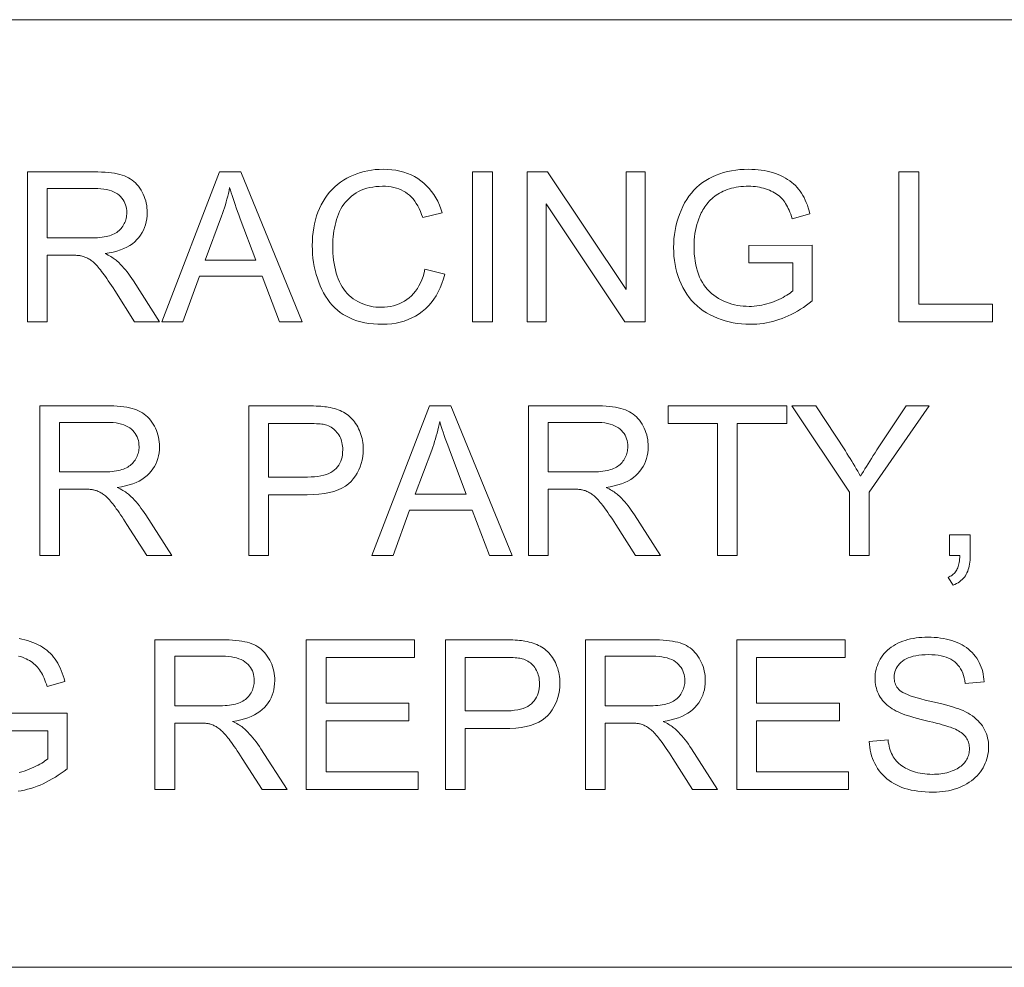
# Model space of a CAD drawing. Extents: x 5 to 415, y 5 to 296.
# Tile 56 of 58: x 373 to 385, y 279 to 291. Entities that reach past the tile are written whole.
import ezdxf

# ---------------------------------------------------------------- set-up
doc = ezdxf.new("R2010")
doc.units = 0

msp = doc.modelspace()

# ---------------------------------------------------------------- linework, layer by layer
at = {"color": 7, "lineweight": 13}
for p, q in [((10, 291), (410, 291)), ((410, 278.671722), (271.252686, 278.671722))]:
    msp.add_line(p, q, dxfattribs=at)
for points in [[(372.660736, 287.070587), (372.660736, 289.020599), (373.52533, 289.020599), (373.576233, 289.02005), (373.624634, 289.018494), (373.670502, 289.015869), (373.713898, 289.012177), (373.754791, 289.007446), (373.793182, 289.001678), (373.829071, 288.994843), (373.862457, 288.986969), (373.893341, 288.978027), (373.921722, 288.968048), (373.948303, 288.956726), (373.973816, 288.943817), (373.99823, 288.929291), (374.021545, 288.913147), (374.043762, 288.895386), (374.064911, 288.876038), (374.084961, 288.855042), (374.103912, 288.832489), (374.121765, 288.808289), (374.13855, 288.782501), (374.153961, 288.755615), (374.167755, 288.72818), (374.179932, 288.700165), (374.19046, 288.6716), (374.199402, 288.642487), (374.206696, 288.612823), (374.212372, 288.582581), (374.216431, 288.551788), (374.218872, 288.520447), (374.219666, 288.488525), (374.218323, 288.447693), (374.214294, 288.408142), (374.207581, 288.369904), (374.198181, 288.332947), (374.186096, 288.297333), (374.171326, 288.263), (374.153839, 288.22995), (374.133698, 288.198242), (374.11084, 288.167816), (374.085327, 288.138702), (374.057007, 288.111267), (374.025757, 288.085907), (373.991547, 288.062653), (373.954437, 288.041443), (373.914398, 288.022308), (373.87146, 288.005249), (373.825562, 287.990265), (373.776733, 287.977386), (373.725006, 287.966553), (373.670319, 287.957794), (373.690308, 287.947968), (373.70932, 287.938171), (373.727356, 287.928375), (373.744385, 287.91864), (373.760437, 287.908905), (373.775513, 287.899231), (373.789612, 287.889557), (373.802704, 287.879913), (373.814819, 287.8703), (373.825958, 287.860687), (373.84845, 287.839417), (373.870697, 287.817108), (373.8927, 287.793762), (373.91449, 287.769409), (373.936035, 287.743988), (373.957306, 287.717529), (373.978394, 287.690033), (373.999207, 287.661499), (374.019775, 287.631927), (374.0401, 287.601318), (374.379303, 287.070587), (374.054749, 287.070587), (373.796692, 287.476288), (373.774475, 287.510559), (373.753052, 287.543213), (373.732452, 287.574219), (373.712616, 287.603546), (373.693604, 287.631256), (373.675385, 287.657288), (373.657959, 287.681671), (373.641327, 287.704437), (373.625488, 287.725525), (373.610474, 287.744965), (373.596008, 287.763031), (373.581818, 287.779968), (373.567932, 287.795807), (373.554382, 287.810516), (373.541138, 287.824127), (373.528198, 287.836609), (373.515533, 287.847961), (373.503204, 287.858185), (373.49118, 287.86731), (373.479431, 287.875336), (373.467834, 287.882538), (373.456238, 287.889313), (373.44455, 287.89563), (373.432831, 287.90152), (373.421082, 287.906921), (373.409302, 287.911865), (373.397461, 287.916382), (373.38559, 287.920441), (373.373688, 287.924042), (373.361725, 287.927216), (373.352386, 287.928986), (373.341919, 287.930542), (373.330383, 287.931946), (373.317688, 287.933167), (373.303864, 287.934174), (373.28894, 287.935028), (373.272888, 287.935669), (373.255737, 287.936157), (373.237457, 287.936432), (373.218079, 287.936523), (372.918793, 287.936523), (372.918793, 287.070587)], [(374.409882, 287.070587), (375.158752, 289.020599), (375.436768, 289.020599), (376.234863, 287.070587), (375.940887, 287.070587), (375.71344, 287.661163), (374.898071, 287.661163), (374.683899, 287.070587)], [(377.832367, 287.754272), (378.090424, 287.689117), (378.072876, 287.627045), (378.052765, 287.567993), (378.03006, 287.511963), (378.004761, 287.458923), (377.976868, 287.408936), (377.94635, 287.361969), (377.913269, 287.318024), (377.877594, 287.277069), (377.839325, 287.239166), (377.798462, 287.204254), (377.755341, 287.172546), (377.710358, 287.144165), (377.663513, 287.119141), (377.614777, 287.097443), (377.564178, 287.079071), (377.511688, 287.064056), (377.457336, 287.052368), (377.401123, 287.044006), (377.342987, 287.039001), (377.28302, 287.037323), (377.22113, 287.038605), (377.161621, 287.04248), (377.104462, 287.048889), (377.049652, 287.057861), (376.997192, 287.069427), (376.947083, 287.083557), (376.899353, 287.10022), (376.853943, 287.119476), (376.810913, 287.141296), (376.770233, 287.16568), (376.731689, 287.192505), (376.695007, 287.221649), (376.660217, 287.253052), (376.627319, 287.286804), (376.596313, 287.322815), (376.5672, 287.361145), (376.539978, 287.401764), (376.514648, 287.444702), (376.49118, 287.489929), (376.469635, 287.537476), (376.450043, 287.586517), (376.432526, 287.636261), (376.417053, 287.686768), (376.403656, 287.737946), (376.392303, 287.789856), (376.383026, 287.842499), (376.375824, 287.895844), (376.370667, 287.949921), (376.367554, 288.0047), (376.366547, 288.060211), (376.367706, 288.120361), (376.371185, 288.178955), (376.377014, 288.235992), (376.385162, 288.291443), (376.39563, 288.345367), (376.408447, 288.397736), (376.423584, 288.448547), (376.44104, 288.497772), (376.460815, 288.545471), (376.48291, 288.591614), (376.507202, 288.635895), (376.533417, 288.677979), (376.561615, 288.717865), (376.591797, 288.755585), (376.623932, 288.791138), (376.65802, 288.824493), (376.694092, 288.855682), (376.732147, 288.884674), (376.772156, 288.911499), (376.814148, 288.936127), (376.857544, 288.958496), (376.901794, 288.978516), (376.94693, 288.996155), (376.99292, 289.011475), (377.039764, 289.024414), (377.087463, 289.035004), (377.136047, 289.043243), (377.185516, 289.049133), (377.23584, 289.052673), (377.286987, 289.053833), (377.344604, 289.052338), (377.40033, 289.047882), (377.454224, 289.040436), (377.506226, 289.029999), (377.556366, 289.016602), (377.604645, 289.000214), (377.651062, 288.980835), (377.695618, 288.958496), (377.738312, 288.933167), (377.779175, 288.904877), (377.817871, 288.873871), (377.854126, 288.840424), (377.88797, 288.804596), (377.919403, 288.766327), (377.948425, 288.725616), (377.975006, 288.682526), (377.999176, 288.636993), (378.020935, 288.58902), (378.040253, 288.538666), (378.057159, 288.48587), (377.803101, 288.425995), (377.78894, 288.467407), (377.773499, 288.5065), (377.756897, 288.543304), (377.739044, 288.577759), (377.719971, 288.609894), (377.699677, 288.63974), (377.678162, 288.667267), (377.655396, 288.692474), (377.631439, 288.715363), (377.606232, 288.735931), (377.579773, 288.754395), (377.551971, 288.770905), (377.522827, 288.785461), (377.492371, 288.798065), (377.460571, 288.808746), (377.42746, 288.817505), (377.393005, 288.82431), (377.357239, 288.829163), (377.320129, 288.832062), (377.281677, 288.833038), (377.237457, 288.83197), (377.194702, 288.828735), (377.153442, 288.823334), (377.113647, 288.815796), (377.075348, 288.806091), (377.038513, 288.79425), (377.003143, 288.780243), (376.969238, 288.764069), (376.936859, 288.745758), (376.905914, 288.725281), (376.876617, 288.703003), (376.849121, 288.67923), (376.823425, 288.653992), (376.7995, 288.627289), (376.777405, 288.599091), (376.75708, 288.569427), (376.738525, 288.538269), (376.721832, 288.505646), (376.706909, 288.471558), (376.693756, 288.435974), (376.682129, 288.399567), (376.671722, 288.362915), (376.662537, 288.326019), (376.654602, 288.28891), (376.647858, 288.251587), (376.642365, 288.21405), (376.638062, 288.17627), (376.63501, 288.138245), (376.633179, 288.100006), (376.632568, 288.061554), (376.633301, 288.012421), (376.635468, 287.964569), (376.639099, 287.917999), (376.644165, 287.872681), (376.650696, 287.828613), (376.658661, 287.785797), (376.668091, 287.744263), (376.678955, 287.70401), (376.691284, 287.665009), (376.705078, 287.627258), (376.720367, 287.591095), (376.737274, 287.556793), (376.755798, 287.524353), (376.77594, 287.493805), (376.797668, 287.465149), (376.821014, 287.438354), (376.845978, 287.413422), (376.872559, 287.390381), (376.900726, 287.369202), (376.930511, 287.349915), (376.961365, 287.332489), (376.992706, 287.316864), (377.024567, 287.303101), (377.056946, 287.291168), (377.089813, 287.281097), (377.123169, 287.272827), (377.157074, 287.266388), (377.191437, 287.26181), (377.226318, 287.259064), (377.261719, 287.258148), (377.304443, 287.259399), (377.345795, 287.263153), (377.385834, 287.269379), (377.42453, 287.278137), (377.461914, 287.289398), (377.497955, 287.303162), (377.532684, 287.319397), (377.566071, 287.338165), (377.598114, 287.359406), (377.628845, 287.383179), (377.657928, 287.409393), (377.685089, 287.438019), (377.710297, 287.469086), (377.733551, 287.502563), (377.754883, 287.538483), (377.774261, 287.576782), (377.791687, 287.617523), (377.80719, 287.660706), (377.82074, 287.706268)], [(378.452209, 287.070587), (378.452209, 289.020599), (378.710266, 289.020599), (378.710266, 287.070587)], [(379.162506, 287.070587), (379.162506, 289.020599), (379.427216, 289.020599), (380.451416, 287.489594), (380.451416, 289.020599), (380.698853, 289.020599), (380.698853, 287.070587), (380.434143, 287.070587), (379.409912, 288.602905), (379.409912, 287.070587)], [(382.044952, 287.835419), (382.044952, 288.064209), (382.870972, 288.065552), (382.870972, 287.341949), (382.832825, 287.312347), (382.794403, 287.284302), (382.755768, 287.257721), (382.716888, 287.232666), (382.677765, 287.209076), (382.638397, 287.187042), (382.598816, 287.166473), (382.55896, 287.14743), (382.51889, 287.129852), (382.478577, 287.113831), (382.438049, 287.099274), (382.397278, 287.086273), (382.356323, 287.074799), (382.315125, 287.06488), (382.273743, 287.056458), (382.232117, 287.049561), (382.190308, 287.04422), (382.148285, 287.040405), (382.106018, 287.038086), (382.063568, 287.037323), (382.006653, 287.038574), (381.950745, 287.042267), (381.895905, 287.048401), (381.842133, 287.057007), (381.789398, 287.068085), (381.737732, 287.081635), (381.687073, 287.097626), (381.637512, 287.116089), (381.588959, 287.136993), (381.541504, 287.16037), (381.495667, 287.186066), (381.452179, 287.213989), (381.41098, 287.24408), (381.37207, 287.276367), (381.33548, 287.310852), (381.301178, 287.347534), (381.269165, 287.386383), (381.239502, 287.42746), (381.212097, 287.470734), (381.187012, 287.516174), (381.164246, 287.563293), (381.143921, 287.611481), (381.125946, 287.660767), (381.110382, 287.711121), (381.097229, 287.762604), (381.086426, 287.815155), (381.078064, 287.868805), (381.072083, 287.923523), (381.068481, 287.97937), (381.067291, 288.036285), (381.068481, 288.092834), (381.072052, 288.148621), (381.078003, 288.203644), (381.086334, 288.257935), (381.097046, 288.311462), (381.110138, 288.364197), (381.12561, 288.416199), (381.143494, 288.467468), (381.163696, 288.517944), (381.18634, 288.567657), (381.211182, 288.615753), (381.238129, 288.661285), (381.267151, 288.704285), (381.298279, 288.744751), (381.331482, 288.782654), (381.366791, 288.818024), (381.404175, 288.850861), (381.443634, 288.881165), (381.485199, 288.908905), (381.52887, 288.934113), (381.574219, 288.956879), (381.620972, 288.977234), (381.669037, 288.995178), (381.718475, 289.010742), (381.769287, 289.023926), (381.821442, 289.034698), (381.874939, 289.04306), (381.92981, 289.049042), (381.986023, 289.052643), (382.04361, 289.053833), (382.08551, 289.053162), (382.126587, 289.051086), (382.16687, 289.047668), (382.206329, 289.042877), (382.244965, 289.036713), (382.282806, 289.029175), (382.319824, 289.020264), (382.356049, 289.01001), (382.391449, 288.998352), (382.426025, 288.985352), (382.459473, 288.9711), (382.491455, 288.95578), (382.521942, 288.939392), (382.550964, 288.921906), (382.578491, 288.903381), (382.604553, 288.883728), (382.62915, 288.863037), (382.652283, 288.841248), (382.673889, 288.81839), (382.694061, 288.794464), (382.713013, 288.769257), (382.731018, 288.742523), (382.748138, 288.714325), (382.764282, 288.684631), (382.779541, 288.653473), (382.793823, 288.620789), (382.80719, 288.586639), (382.819641, 288.550995), (382.831116, 288.513855), (382.841705, 288.47522), (382.608948, 288.411377), (382.599945, 288.440521), (382.590515, 288.468414), (382.580688, 288.495026), (382.570404, 288.520355), (382.559723, 288.544403), (382.548584, 288.567169), (382.537048, 288.588654), (382.525085, 288.608887), (382.512695, 288.627808), (382.499878, 288.645477), (382.486267, 288.66217), (382.471558, 288.678192), (382.455719, 288.693512), (382.438782, 288.70816), (382.420715, 288.722137), (382.40155, 288.735443), (382.381226, 288.748047), (382.359802, 288.759979), (382.33728, 288.77124), (382.313629, 288.78183), (382.289185, 288.791565), (382.26416, 288.800262), (382.238617, 288.807953), (382.212555, 288.814606), (382.185944, 288.820221), (382.158813, 288.824829), (382.131134, 288.82843), (382.102936, 288.830994), (382.074219, 288.83252), (382.044952, 288.833038), (382.01004, 288.832489), (381.976105, 288.830872), (381.943115, 288.828186), (381.911072, 288.824402), (381.880005, 288.81958), (381.849884, 288.813629), (381.82074, 288.806641), (381.792542, 288.798553), (381.765289, 288.789398), (381.739014, 288.779175), (381.713715, 288.768066), (381.689392, 288.756256), (381.666077, 288.743774), (381.643768, 288.730652), (381.622467, 288.716827), (381.602142, 288.702301), (381.582825, 288.687134), (381.564484, 288.671265), (381.54718, 288.654724), (381.530853, 288.637512), (381.515381, 288.619781), (381.50061, 288.601685), (381.486542, 288.583282), (381.473175, 288.564514), (381.46051, 288.54538), (381.448547, 288.52594), (381.437317, 288.506134), (381.426758, 288.485962), (381.416931, 288.465485), (381.407806, 288.444641), (381.393646, 288.408142), (381.380981, 288.371063), (381.369812, 288.333344), (381.360138, 288.295013), (381.351929, 288.256073), (381.345245, 288.216553), (381.340027, 288.176392), (381.336304, 288.13562), (381.334076, 288.094238), (381.333313, 288.052246), (381.334229, 288.000946), (381.336914, 287.951355), (381.3414, 287.903473), (381.347687, 287.8573), (381.355774, 287.812805), (381.365631, 287.77002), (381.377319, 287.728973), (381.390778, 287.689575), (381.406036, 287.651917), (381.423096, 287.615936), (381.441895, 287.581726), (381.46228, 287.549347), (381.484314, 287.518738), (381.508026, 287.48996), (381.533325, 287.462982), (381.560303, 287.437805), (381.588867, 287.414459), (381.61911, 287.392914), (381.65097, 287.373169), (381.684479, 287.355225), (381.718994, 287.33905), (381.753967, 287.324585), (381.789368, 287.311829), (381.825134, 287.300751), (381.861389, 287.291382), (381.898041, 287.283722), (381.93512, 287.277771), (381.972656, 287.273529), (382.010559, 287.270966), (382.04895, 287.270111), (382.082397, 287.270752), (382.115662, 287.272705), (382.148773, 287.275909), (382.181763, 287.280426), (382.214539, 287.286224), (382.247192, 287.293335), (382.279663, 287.301727), (382.311981, 287.311401), (382.344147, 287.322357), (382.37616, 287.334625), (382.407318, 287.347626), (382.43692, 287.360779), (382.464996, 287.374115), (382.491516, 287.387604), (382.516479, 287.401306), (382.539917, 287.415161), (382.561829, 287.429169), (382.582184, 287.44339), (382.600983, 287.457733), (382.618225, 287.47229), (382.618225, 287.835419)], [(383.99762, 287.070587), (383.99762, 289.020599), (384.255676, 289.020599), (384.255676, 287.30069), (385.216034, 287.30069), (385.216034, 287.070587)], [(372.918793, 288.159973), (373.47345, 288.159973), (373.508087, 288.160339), (373.541138, 288.161438), (373.572662, 288.163269), (373.602661, 288.165833), (373.631104, 288.169128), (373.65799, 288.173157), (373.68335, 288.177917), (373.707153, 288.18338), (373.729401, 288.189606), (373.750122, 288.196564), (373.769592, 288.204315), (373.788116, 288.212952), (373.805664, 288.222443), (373.822266, 288.232849), (373.837921, 288.24411), (373.8526, 288.256256), (373.866333, 288.269287), (373.879089, 288.283173), (373.89093, 288.297943), (373.901764, 288.313599), (373.911621, 288.329834), (373.920441, 288.346375), (373.928223, 288.363159), (373.934967, 288.380219), (373.940674, 288.397583), (373.945343, 288.415222), (373.948975, 288.433105), (373.951569, 288.451324), (373.953125, 288.469788), (373.953644, 288.488525), (373.952637, 288.515717), (373.949615, 288.541901), (373.944611, 288.567108), (373.937592, 288.591309), (373.928528, 288.614563), (373.91748, 288.63681), (373.904449, 288.658081), (373.889374, 288.678375), (373.872314, 288.697662), (373.85321, 288.715973), (373.83197, 288.73291), (373.80838, 288.748077), (373.782501, 288.761444), (373.754272, 288.77301), (373.723694, 288.782837), (373.690796, 288.790833), (373.655579, 288.797089), (373.618042, 288.801544), (373.578186, 288.804199), (373.53598, 288.805115), (372.918793, 288.805115)], [(374.972534, 287.871338), (375.633636, 287.871338), (375.430115, 288.411377), (375.411987, 288.459717), (375.394775, 288.506287), (375.37854, 288.551117), (375.363281, 288.594208), (375.348969, 288.635498), (375.335632, 288.675079), (375.323212, 288.71286), (375.311768, 288.748932), (375.3013, 288.783203), (375.291779, 288.815735), (375.284027, 288.778259), (375.275665, 288.740845), (375.266663, 288.703461), (375.25708, 288.666138), (375.246887, 288.628845), (375.236084, 288.591644), (375.22464, 288.554474), (375.212585, 288.517365), (375.199951, 288.480316), (375.186707, 288.443298)], [(372.820374, 284.027191), (372.820374, 285.977203), (373.684967, 285.977203), (373.73584, 285.976654), (373.784241, 285.975098), (373.830139, 285.972473), (373.873505, 285.968781), (373.914398, 285.96405), (373.952789, 285.958282), (373.988678, 285.951447), (374.022064, 285.943573), (374.052948, 285.934631), (374.081329, 285.924652), (374.107941, 285.91333), (374.133423, 285.900421), (374.157837, 285.885895), (374.181152, 285.869751), (374.203369, 285.85199), (374.224518, 285.832642), (374.244568, 285.811646), (374.263519, 285.789093), (374.281372, 285.764893), (374.298157, 285.739105), (374.313568, 285.712219), (374.327362, 285.684784), (374.339539, 285.656769), (374.350098, 285.628204), (374.359009, 285.599091), (374.366333, 285.569427), (374.371979, 285.539185), (374.376038, 285.508392), (374.378479, 285.477051), (374.379303, 285.445129), (374.37796, 285.404297), (374.373932, 285.364746), (374.367188, 285.326508), (374.357788, 285.289551), (374.345703, 285.253937), (374.330933, 285.219604), (374.313477, 285.186554), (374.293304, 285.154846), (374.270477, 285.12442), (374.244934, 285.095306), (374.216614, 285.067871), (374.185364, 285.042511), (374.151184, 285.019257), (374.114075, 284.998047), (374.074036, 284.978912), (374.031067, 284.961853), (373.985168, 284.946869), (373.93634, 284.93399), (373.884613, 284.923157), (373.829956, 284.914398), (373.849945, 284.904572), (373.868958, 284.894775), (373.886963, 284.884979), (373.903992, 284.875244), (373.920044, 284.865509), (373.93512, 284.855835), (373.949219, 284.846161), (373.962341, 284.836517), (373.974426, 284.826904), (373.985565, 284.817291), (374.008057, 284.796021), (374.030334, 284.773712), (374.052338, 284.750366), (374.074097, 284.726013), (374.095642, 284.700592), (374.116943, 284.674133), (374.138, 284.646637), (374.158813, 284.618103), (374.179382, 284.588531), (374.199707, 284.557922), (374.53891, 284.027191), (374.214355, 284.027191), (373.956299, 284.432892), (373.934082, 284.467163), (373.912689, 284.499817), (373.892059, 284.530823), (373.872253, 284.56015), (373.85321, 284.58786), (373.834991, 284.613892), (373.817566, 284.638275), (373.800964, 284.661041), (373.785095, 284.682129), (373.770081, 284.701569), (373.755615, 284.719635), (373.741425, 284.736572), (373.72757, 284.752411), (373.71402, 284.76712), (373.700745, 284.780731), (373.687805, 284.793213), (373.675171, 284.804565), (373.662811, 284.814789), (373.650787, 284.823914), (373.639069, 284.83194), (373.627472, 284.839142), (373.615845, 284.845917), (373.604187, 284.852234), (373.592468, 284.858124), (373.580688, 284.863525), (373.568909, 284.868469), (373.557068, 284.872986), (373.545197, 284.877045), (373.533295, 284.880646), (373.521362, 284.88382), (373.512024, 284.88559), (373.501556, 284.887146), (373.48999, 284.88855), (373.477295, 284.889771), (373.463501, 284.890778), (373.448547, 284.891632), (373.432526, 284.892273), (373.415344, 284.892761), (373.397095, 284.893036), (373.377686, 284.893127), (373.0784, 284.893127), (373.0784, 284.027191)], [(375.540527, 284.027191), (375.540527, 285.977203), (376.276093, 285.977203), (376.314026, 285.97699), (376.350098, 285.97644), (376.384338, 285.975525), (376.416748, 285.974213), (376.447327, 285.972534), (376.476074, 285.97049), (376.502991, 285.968079), (376.528076, 285.965271), (376.5513, 285.962097), (376.572693, 285.958557), (376.600983, 285.953339), (376.628296, 285.947266), (376.654724, 285.940308), (376.680176, 285.932495), (376.704712, 285.923828), (376.728333, 285.914276), (376.751007, 285.90387), (376.772766, 285.892609), (376.793579, 285.880463), (376.813477, 285.867462), (376.83252, 285.853485), (376.8508, 285.83844), (376.868317, 285.822296), (376.885071, 285.805084), (376.901093, 285.786804), (376.916351, 285.767456), (376.930847, 285.747009), (376.94458, 285.725494), (376.95755, 285.702911), (376.969757, 285.67923), (376.981018, 285.654785), (376.991089, 285.629852), (376.999939, 285.604462), (377.007629, 285.578583), (377.01416, 285.552216), (377.01947, 285.52536), (377.023621, 285.498047), (377.026581, 285.470245), (377.028351, 285.441956), (377.028961, 285.413208), (377.027374, 285.364227), (377.022614, 285.316772), (377.014709, 285.270844), (377.003632, 285.22644), (376.98938, 285.183594), (376.971954, 285.142242), (376.951385, 285.102448), (376.927643, 285.064178), (376.900757, 285.027435), (376.870667, 284.992218), (376.836456, 284.959473), (376.797119, 284.930206), (376.752716, 284.904358), (376.703186, 284.881958), (376.648529, 284.863037), (376.588776, 284.847534), (376.523926, 284.835449), (376.453949, 284.826843), (376.378876, 284.821686), (376.298706, 284.819946), (375.798553, 284.819946), (375.798553, 284.027191)], [(377.143341, 284.027191), (377.892212, 285.977203), (378.170227, 285.977203), (378.968323, 284.027191), (378.674347, 284.027191), (378.446899, 284.617767), (377.6315, 284.617767), (377.417358, 284.027191)], [(379.178467, 284.027191), (379.178467, 285.977203), (380.043091, 285.977203), (380.093964, 285.976654), (380.142365, 285.975098), (380.188232, 285.972473), (380.231628, 285.968781), (380.272522, 285.96405), (380.310913, 285.958282), (380.346802, 285.951447), (380.380188, 285.943573), (380.411072, 285.934631), (380.439453, 285.924652), (380.466064, 285.91333), (380.491547, 285.900421), (380.515961, 285.885895), (380.539276, 285.869751), (380.561493, 285.85199), (380.582642, 285.832642), (380.602692, 285.811646), (380.621643, 285.789093), (380.639496, 285.764893), (380.656281, 285.739105), (380.671692, 285.712219), (380.685486, 285.684784), (380.697662, 285.656769), (380.708191, 285.628204), (380.717133, 285.599091), (380.724426, 285.569427), (380.730103, 285.539185), (380.734161, 285.508392), (380.736603, 285.477051), (380.737427, 285.445129), (380.736084, 285.404297), (380.732056, 285.364746), (380.725311, 285.326508), (380.715912, 285.289551), (380.703827, 285.253937), (380.689056, 285.219604), (380.67157, 285.186554), (380.651428, 285.154846), (380.628601, 285.12442), (380.603058, 285.095306), (380.574738, 285.067871), (380.543488, 285.042511), (380.509277, 285.019257), (380.472168, 284.998047), (380.432129, 284.978912), (380.389191, 284.961853), (380.343292, 284.946869), (380.294464, 284.93399), (380.242737, 284.923157), (380.188049, 284.914398), (380.208069, 284.904572), (380.227051, 284.894775), (380.245087, 284.884979), (380.262115, 284.875244), (380.278168, 284.865509), (380.293243, 284.855835), (380.307343, 284.846161), (380.320435, 284.836517), (380.33255, 284.826904), (380.343689, 284.817291), (380.36618, 284.796021), (380.388428, 284.773712), (380.410461, 284.750366), (380.43222, 284.726013), (380.453766, 284.700592), (380.475037, 284.674133), (380.496124, 284.646637), (380.516937, 284.618103), (380.537506, 284.588531), (380.557831, 284.557922), (380.897034, 284.027191), (380.572479, 284.027191), (380.314423, 284.432892), (380.292206, 284.467163), (380.270813, 284.499817), (380.250183, 284.530823), (380.230347, 284.56015), (380.211334, 284.58786), (380.193115, 284.613892), (380.17569, 284.638275), (380.159058, 284.661041), (380.143219, 284.682129), (380.128204, 284.701569), (380.113708, 284.719635), (380.099548, 284.736572), (380.085693, 284.752411), (380.072144, 284.76712), (380.058868, 284.780731), (380.045929, 284.793213), (380.033264, 284.804565), (380.020935, 284.814789), (380.008911, 284.823914), (379.997192, 284.83194), (379.985596, 284.839142), (379.973969, 284.845917), (379.96228, 284.852234), (379.950562, 284.858124), (379.938812, 284.863525), (379.927032, 284.868469), (379.915192, 284.872986), (379.90332, 284.877045), (379.891418, 284.880646), (379.879456, 284.88382), (379.870117, 284.88559), (379.85968, 284.887146), (379.848083, 284.88855), (379.835419, 284.889771), (379.821594, 284.890778), (379.806671, 284.891632), (379.790649, 284.892273), (379.773468, 284.892761), (379.755188, 284.893036), (379.735809, 284.893127), (379.436523, 284.893127), (379.436523, 284.027191)], [(381.637939, 284.027191), (381.637939, 285.74707), (380.995453, 285.74707), (380.995453, 285.977203), (382.541077, 285.977203), (382.541077, 285.74707), (381.895966, 285.74707), (381.895966, 284.027191)], [(383.355164, 284.027191), (383.355164, 284.85321), (382.603607, 285.977203), (382.917542, 285.977203), (383.301941, 285.389252), (383.323059, 285.356262), (383.343933, 285.323303), (383.364471, 285.290314), (383.384735, 285.257324), (383.404694, 285.224335), (383.424377, 285.191345), (383.443756, 285.158356), (383.46283, 285.125366), (383.481628, 285.092377), (383.500122, 285.059387), (383.518066, 285.090363), (383.536743, 285.122131), (383.556152, 285.154633), (383.576324, 285.187927), (383.597229, 285.221985), (383.618896, 285.256836), (383.641296, 285.29245), (383.664429, 285.328827), (383.688324, 285.365967), (383.712952, 285.4039), (384.090729, 285.977203), (384.391327, 285.977203), (383.61319, 284.85321), (383.61319, 284.027191)], [(373.0784, 285.116577), (373.633087, 285.116577), (373.667694, 285.116943), (373.700745, 285.118042), (373.732269, 285.119873), (373.762268, 285.122437), (373.79071, 285.125732), (373.817596, 285.129761), (373.842957, 285.134521), (373.86676, 285.139984), (373.889038, 285.14621), (373.90976, 285.153168), (373.92923, 285.160919), (373.947754, 285.169556), (373.965302, 285.179047), (373.981903, 285.189453), (373.997559, 285.200714), (374.012207, 285.21286), (374.02594, 285.225891), (374.038727, 285.239777), (374.050537, 285.254547), (374.061401, 285.270203), (374.071228, 285.286438), (374.080078, 285.302979), (374.08783, 285.319763), (374.094604, 285.336823), (374.100281, 285.354187), (374.10495, 285.371826), (374.108582, 285.389709), (374.111176, 285.407928), (374.112732, 285.426392), (374.113281, 285.445129), (374.112244, 285.472321), (374.109253, 285.498505), (374.104218, 285.523712), (374.097198, 285.547913), (374.088165, 285.571167), (374.077118, 285.593414), (374.064056, 285.614685), (374.048981, 285.634979), (374.031921, 285.654266), (374.012848, 285.672577), (373.991577, 285.689514), (373.968018, 285.704681), (373.942108, 285.718048), (373.913879, 285.729614), (373.883301, 285.739441), (373.850433, 285.747437), (373.815216, 285.753693), (373.777679, 285.758148), (373.737793, 285.760803), (373.695587, 285.761719), (373.0784, 285.761719)], [(375.798553, 285.050079), (376.302673, 285.050079), (376.351257, 285.050995), (376.396912, 285.053802), (376.439697, 285.058472), (376.479553, 285.064972), (376.51651, 285.073364), (376.550568, 285.083588), (376.581726, 285.095703), (376.610016, 285.10968), (376.635376, 285.125488), (376.657837, 285.143188), (376.677795, 285.162567), (376.695679, 285.183472), (376.711426, 285.205872), (376.725098, 285.229797), (376.736664, 285.255249), (376.746094, 285.282227), (376.753479, 285.310699), (376.758728, 285.340698), (376.761871, 285.372192), (376.762939, 285.405212), (376.762299, 285.429352), (376.760437, 285.452759), (376.757355, 285.475464), (376.753021, 285.497498), (376.747467, 285.518799), (376.740662, 285.539398), (376.732605, 285.559265), (376.723328, 285.578461), (376.71283, 285.596954), (376.70108, 285.614716), (376.688293, 285.631561), (376.674744, 285.647217), (376.660431, 285.661682), (376.645325, 285.674957), (376.629395, 285.687042), (376.612732, 285.697968), (376.595245, 285.707703), (376.576996, 285.716248), (376.557953, 285.723602), (376.538116, 285.729797), (376.523987, 285.733063), (376.507629, 285.736023), (376.489075, 285.738617), (376.468323, 285.740845), (376.445343, 285.742767), (376.420166, 285.744324), (376.392761, 285.745514), (376.36319, 285.746368), (376.33139, 285.746887), (376.297363, 285.74707), (375.798553, 285.74707)], [(377.705994, 284.827942), (378.367065, 284.827942), (378.163574, 285.367981), (378.145416, 285.416321), (378.128235, 285.462891), (378.112, 285.507721), (378.096741, 285.550812), (378.082428, 285.592102), (378.069092, 285.631683), (378.056671, 285.669464), (378.045227, 285.705536), (378.03476, 285.739807), (378.025238, 285.772339), (378.017487, 285.734863), (378.009125, 285.697449), (378.000122, 285.660065), (377.99054, 285.622742), (377.980347, 285.585449), (377.969543, 285.548248), (377.958099, 285.511078), (377.946045, 285.473969), (377.933411, 285.43692), (377.920166, 285.399902)], [(379.436523, 285.116577), (379.991211, 285.116577), (380.025818, 285.116943), (380.058868, 285.118042), (380.090393, 285.119873), (380.120361, 285.122437), (380.148804, 285.125732), (380.17572, 285.129761), (380.20108, 285.134521), (380.224884, 285.139984), (380.247131, 285.14621), (380.267883, 285.153168), (380.287354, 285.160919), (380.305847, 285.169556), (380.323425, 285.179047), (380.340027, 285.189453), (380.355652, 285.200714), (380.370331, 285.21286), (380.384064, 285.225891), (380.396851, 285.239777), (380.408661, 285.254547), (380.419495, 285.270203), (380.429352, 285.286438), (380.438171, 285.302979), (380.445953, 285.319763), (380.452698, 285.336823), (380.458405, 285.354187), (380.463074, 285.371826), (380.466705, 285.389709), (380.469299, 285.407928), (380.470856, 285.426392), (380.471375, 285.445129), (380.470367, 285.472321), (380.467346, 285.498505), (380.462341, 285.523712), (380.455322, 285.547913), (380.446289, 285.571167), (380.435242, 285.593414), (380.42218, 285.614685), (380.407104, 285.634979), (380.390045, 285.654266), (380.370972, 285.672577), (380.349701, 285.689514), (380.326111, 285.704681), (380.300232, 285.718048), (380.272003, 285.729614), (380.241425, 285.739441), (380.208557, 285.747437), (380.17334, 285.753693), (380.135803, 285.758148), (380.095917, 285.760803), (380.053711, 285.761719), (379.436523, 285.761719)], [(384.654694, 284.027191), (384.654694, 284.299866), (384.927368, 284.299866), (384.927368, 284.027191), (384.926849, 283.997711), (384.925262, 283.969391), (384.922607, 283.9422), (384.918884, 283.916199), (384.914093, 283.891357), (384.908234, 283.867645), (384.901306, 283.845123), (384.893341, 283.82373), (384.884277, 283.803497), (384.874176, 283.784424), (384.862915, 283.766357), (384.850403, 283.749146), (384.836639, 283.732758), (384.821594, 283.717194), (384.805359, 283.702454), (384.787811, 283.688599), (384.769043, 283.675537), (384.749023, 283.66333), (384.727783, 283.651978), (384.705261, 283.641449), (384.638733, 283.743866), (384.653503, 283.750824), (384.66748, 283.758423), (384.680634, 283.766632), (384.692993, 283.775482), (384.70459, 283.784943), (384.715363, 283.795013), (384.725342, 283.805756), (384.734497, 283.817078), (384.742889, 283.829041), (384.750488, 283.841644), (384.757324, 283.855103), (384.76355, 283.86969), (384.769165, 283.885437), (384.774109, 283.902283), (384.778412, 283.920288), (384.782074, 283.939392), (384.785095, 283.959656), (384.787506, 283.981049), (384.789246, 284.00354), (384.790375, 284.027191)], [(383.61319, 281.610321), (383.856628, 281.631622), (383.860535, 281.602875), (383.865356, 281.575195), (383.871124, 281.548553), (383.877808, 281.522949), (383.885376, 281.498413), (383.89389, 281.474945), (383.90332, 281.452515), (383.913635, 281.431122), (383.924927, 281.410797), (383.937073, 281.39151), (383.950409, 281.373108), (383.965149, 281.355438), (383.981293, 281.33847), (383.99881, 281.322235), (384.017731, 281.306732), (384.038025, 281.291901), (384.059753, 281.277832), (384.082886, 281.264465), (384.107361, 281.251801), (384.133301, 281.239868), (384.160217, 281.228882), (384.187805, 281.219055), (384.216095, 281.210358), (384.245026, 281.20285), (384.274597, 281.196472), (384.304871, 281.191284), (384.335815, 281.187225), (384.367401, 281.184326), (384.399658, 281.182587), (384.432556, 281.182007), (384.461731, 281.182465), (384.490234, 281.183777), (384.518036, 281.185974), (384.545166, 281.189056), (384.571564, 281.192993), (384.59729, 281.197815), (384.622314, 281.203522), (384.646667, 281.210114), (384.670319, 281.21756), (384.693268, 281.225922), (384.715302, 281.235016), (384.736176, 281.244781), (384.75592, 281.255188), (384.774475, 281.266235), (384.79187, 281.277954), (384.808136, 281.290314), (384.823212, 281.303345), (384.837158, 281.317017), (384.849915, 281.331329), (384.861542, 281.346283), (384.872009, 281.361725), (384.881409, 281.377441), (384.889709, 281.393433), (384.896881, 281.409698), (384.902954, 281.42627), (384.907898, 281.443085), (384.911774, 281.460205), (384.914551, 281.4776), (384.916199, 281.49527), (384.916748, 281.513214), (384.916199, 281.531342), (384.914612, 281.549011), (384.911957, 281.566193), (384.908234, 281.582916), (384.903442, 281.599182), (384.897583, 281.61499), (384.890686, 281.63031), (384.88269, 281.645172), (384.873657, 281.659576), (384.863525, 281.673523), (384.852203, 281.686981), (384.839478, 281.700043), (384.825378, 281.712646), (384.809906, 281.724792), (384.79303, 281.736511), (384.77478, 281.747803), (384.755157, 281.758667), (384.734131, 281.769073), (384.711731, 281.779022), (384.687958, 281.788574), (384.670349, 281.795013), (384.648956, 281.802155), (384.623749, 281.809967), (384.594727, 281.818481), (384.56192, 281.827637), (384.525299, 281.837494), (384.484863, 281.848022), (384.440643, 281.859222), (384.392639, 281.871094), (384.34079, 281.883667), (384.288666, 281.896515), (384.239746, 281.90918), (384.194061, 281.921722), (384.151581, 281.934113), (384.112335, 281.94635), (384.076294, 281.958466), (384.043488, 281.970398), (384.013885, 281.982208), (383.987518, 281.993866), (383.964355, 282.005371), (383.937134, 282.020355), (383.911346, 282.036041), (383.886963, 282.05246), (383.864014, 282.06955), (383.842468, 282.087341), (383.822388, 282.105865), (383.803711, 282.125061), (383.786438, 282.144989), (383.770599, 282.165619), (383.756195, 282.186951), (383.743164, 282.208893), (383.731537, 282.231354), (383.721252, 282.254333), (383.712341, 282.277832), (383.704803, 282.301849), (383.698639, 282.326385), (383.693848, 282.35144), (383.69043, 282.376984), (383.688354, 282.403076), (383.687683, 282.429688), (383.688538, 282.459045), (383.69104, 282.487976), (383.695221, 282.516541), (383.70108, 282.544739), (383.708618, 282.57251), (383.717834, 282.599945), (383.72876, 282.626953), (383.741333, 282.653595), (383.755554, 282.67984), (383.771484, 282.705719), (383.789001, 282.730743), (383.808105, 282.754578), (383.828705, 282.777161), (383.850861, 282.798492), (383.874573, 282.818604), (383.899811, 282.837463), (383.926605, 282.855103), (383.954956, 282.87149), (383.984802, 282.886658), (384.016235, 282.900574), (384.048767, 282.913208), (384.082031, 282.9245), (384.116028, 282.934479), (384.150726, 282.943146), (384.186157, 282.950439), (384.22229, 282.956451), (384.259155, 282.96109), (384.296753, 282.964417), (384.335022, 282.9664), (384.374023, 282.967072), (384.416901, 282.96637), (384.45871, 282.964294), (384.499512, 282.960785), (384.539307, 282.955902), (384.578064, 282.949615), (384.615784, 282.941925), (384.652496, 282.932861), (384.688171, 282.922394), (384.722839, 282.910522), (384.75647, 282.897247), (384.788818, 282.882629), (384.819641, 282.866669), (384.848938, 282.849426), (384.876709, 282.830841), (384.902954, 282.810944), (384.927643, 282.789734), (384.950836, 282.767212), (384.972473, 282.743378), (384.992584, 282.718201), (385.011169, 282.691742), (385.028198, 282.664246), (385.043518, 282.636017), (385.05722, 282.607086), (385.069275, 282.577454), (385.079681, 282.547089), (385.08844, 282.515991), (385.095551, 282.484192), (385.101013, 282.45166), (385.104797, 282.418427), (385.106964, 282.38446), (384.859558, 282.365845), (384.854614, 282.401917), (384.847778, 282.436188), (384.83902, 282.468658), (384.828369, 282.499298), (384.815826, 282.528137), (384.801361, 282.555145), (384.785034, 282.580383), (384.766754, 282.60379), (384.746582, 282.625397), (384.724548, 282.645172), (384.700439, 282.663116), (384.674133, 282.679169), (384.64563, 282.693359), (384.614929, 282.705627), (384.582031, 282.716003), (384.546967, 282.724518), (384.509705, 282.73111), (384.470215, 282.73584), (384.428528, 282.738678), (384.384674, 282.739624), (384.339142, 282.73877), (384.296143, 282.736206), (384.255646, 282.731903), (384.217712, 282.725891), (384.182343, 282.71817), (384.149475, 282.70874), (384.119202, 282.697571), (384.091431, 282.684723), (384.066193, 282.670135), (384.043518, 282.653839), (384.023163, 282.636322), (384.004944, 282.618103), (383.988892, 282.599182), (383.974976, 282.579559), (383.963196, 282.559235), (383.953552, 282.538177), (383.946045, 282.516449), (383.940704, 282.493988), (383.9375, 282.470856), (383.936432, 282.446991), (383.937195, 282.426361), (383.939453, 282.406433), (383.943237, 282.387299), (383.948547, 282.368896), (383.955383, 282.351227), (383.963715, 282.33429), (383.973572, 282.318115), (383.984924, 282.302704), (383.997833, 282.288025), (384.012238, 282.274078), (384.029541, 282.260468), (384.051636, 282.246796), (384.078552, 282.233063), (384.110229, 282.219269), (384.146759, 282.205414), (384.188049, 282.191467), (384.234161, 282.17746), (384.285095, 282.163391), (384.34079, 282.149261), (384.401306, 282.135071), (384.46225, 282.121033), (384.519226, 282.10733), (384.572266, 282.093994), (384.621368, 282.081024), (384.666504, 282.06839), (384.707703, 282.056152), (384.744934, 282.04425), (384.778229, 282.032715), (384.807556, 282.021515), (384.832947, 282.010712), (384.866089, 281.994598), (384.897491, 281.977631), (384.927094, 281.959839), (384.954895, 281.941223), (384.980927, 281.921753), (385.005157, 281.901428), (385.027649, 281.88031), (385.04834, 281.858307), (385.06723, 281.83551), (385.084351, 281.811859), (385.099762, 281.787415), (385.113556, 281.762238), (385.125732, 281.736328), (385.136261, 281.709686), (385.145203, 281.682312), (385.152496, 281.654236), (385.158173, 281.625397), (385.162231, 281.595825), (385.164673, 281.565521), (385.165466, 281.534515), (385.164581, 281.503571), (385.161926, 281.472961), (385.157471, 281.442749), (385.151215, 281.412872), (385.143188, 281.383362), (385.133392, 281.354218), (385.121826, 281.325439), (385.108429, 281.296997), (385.093292, 281.268921), (385.076355, 281.241211), (385.05777, 281.214294), (385.037598, 281.188599), (385.015869, 281.164124), (384.992615, 281.140869), (384.967773, 281.118835), (384.941406, 281.098022), (384.913452, 281.078461), (384.883972, 281.060089), (384.852905, 281.042969), (384.820313, 281.027069), (384.786499, 281.012512), (384.751862, 280.999512), (384.71637, 280.988037), (384.680054, 280.978119), (384.642883, 280.969696), (384.604919, 280.962799), (384.566071, 280.957458), (384.526398, 280.953644), (384.485901, 280.951324), (384.44455, 280.950562), (384.392456, 280.951355), (384.342102, 280.953644), (384.293457, 280.95752), (384.246521, 280.962921), (384.201294, 280.969849), (384.157776, 280.978333), (384.115997, 280.988373), (384.075928, 280.999939), (384.037567, 281.013062), (384.000916, 281.02771), (383.965942, 281.043915), (383.932465, 281.061707), (383.900543, 281.081024), (383.870148, 281.101898), (383.841309, 281.124329), (383.814026, 281.148315), (383.788269, 281.173859), (383.764069, 281.200958), (383.741394, 281.229614), (383.720276, 281.259827), (383.700867, 281.291229), (383.683411, 281.323425), (383.667908, 281.356445), (383.654297, 281.390289), (383.642639, 281.424927), (383.632874, 281.460388), (383.625061, 281.496674), (383.619171, 281.533722), (383.615234, 281.571625)], [(374.319427, 280.983826), (374.319427, 282.933838), (375.184021, 282.933838), (375.234924, 282.933289), (375.283325, 282.931732), (375.329224, 282.929108), (375.372589, 282.925415), (375.413483, 282.920685), (375.451874, 282.914917), (375.487762, 282.908081), (375.521149, 282.900208), (375.552032, 282.891266), (375.580414, 282.881287), (375.606995, 282.869965), (375.632507, 282.857056), (375.656921, 282.842529), (375.680237, 282.826385), (375.702454, 282.808624), (375.723602, 282.789276), (375.743652, 282.76828), (375.762604, 282.745728), (375.780457, 282.721527), (375.797241, 282.69574), (375.812653, 282.668854), (375.826447, 282.641418), (375.838623, 282.613403), (375.849152, 282.584839), (375.858093, 282.555725), (375.865387, 282.526062), (375.871063, 282.495819), (375.875122, 282.465027), (375.877563, 282.433685), (375.878357, 282.401764), (375.877014, 282.360931), (375.872986, 282.321381), (375.866272, 282.283142), (375.856873, 282.246185), (375.844788, 282.210571), (375.830017, 282.176239), (375.812531, 282.143188), (375.792389, 282.111481), (375.769531, 282.081055), (375.744019, 282.051941), (375.715698, 282.024506), (375.684448, 281.999146), (375.650269, 281.975891), (375.613159, 281.954681), (375.57312, 281.935547), (375.530151, 281.918488), (375.484253, 281.903503), (375.435425, 281.890625), (375.383698, 281.879791), (375.32901, 281.871033), (375.348999, 281.861206), (375.368011, 281.85141), (375.386047, 281.841614), (375.403076, 281.831879), (375.419128, 281.822144), (375.434204, 281.812469), (375.448303, 281.802795), (375.461395, 281.793152), (375.473511, 281.783539), (375.48465, 281.773926), (375.507141, 281.752655), (375.529388, 281.730347), (375.551392, 281.707001), (375.573181, 281.682648), (375.594727, 281.657227), (375.616028, 281.630768), (375.637085, 281.603271), (375.657898, 281.574738), (375.678467, 281.545166), (375.698792, 281.514557), (376.037994, 280.983826), (375.71344, 280.983826), (375.455383, 281.389526), (375.433167, 281.423798), (375.411743, 281.456451), (375.391144, 281.487457), (375.371307, 281.516785), (375.352295, 281.544495), (375.334076, 281.570526), (375.31665, 281.59491), (375.300018, 281.617676), (375.28418, 281.638763), (375.269165, 281.658203), (375.2547, 281.67627), (375.240509, 281.693207), (375.226624, 281.709045), (375.213074, 281.723755), (375.199829, 281.737366), (375.18689, 281.749847), (375.174225, 281.7612), (375.161896, 281.771423), (375.149872, 281.780548), (375.138153, 281.788574), (375.126556, 281.795776), (375.114929, 281.802551), (375.103241, 281.808868), (375.091553, 281.814758), (375.079773, 281.82016), (375.067993, 281.825104), (375.056152, 281.82962), (375.044281, 281.833679), (375.032379, 281.83728), (375.020416, 281.840454), (375.011078, 281.842224), (375.000641, 281.843781), (374.989075, 281.845184), (374.976379, 281.846405), (374.962555, 281.847412), (374.947632, 281.848267), (374.93158, 281.848907), (374.914429, 281.849396), (374.896179, 281.84967), (374.87677, 281.849762), (374.577484, 281.849762), (374.577484, 280.983826)], [(376.288055, 280.983826), (376.288055, 282.933838), (377.698029, 282.933838), (377.698029, 282.703705), (376.546112, 282.703705), (376.546112, 282.106476), (377.624878, 282.106476), (377.624878, 281.877686), (376.546112, 281.877686), (376.546112, 281.213928), (377.743225, 281.213928), (377.743225, 280.983826)], [(378.099731, 280.983826), (378.099731, 282.933838), (378.835297, 282.933838), (378.87323, 282.933624), (378.909302, 282.933075), (378.943542, 282.932159), (378.975952, 282.930847), (379.006561, 282.929169), (379.035278, 282.927124), (379.062195, 282.924713), (379.08728, 282.921906), (379.110504, 282.918732), (379.131927, 282.915192), (379.160187, 282.909973), (379.1875, 282.9039), (379.213928, 282.896942), (379.23938, 282.88913), (379.263947, 282.880463), (379.287537, 282.870911), (379.310242, 282.860504), (379.33197, 282.849243), (379.352783, 282.837097), (379.372681, 282.824097), (379.391724, 282.81012), (379.410004, 282.795074), (379.427521, 282.778931), (379.444305, 282.761719), (379.460297, 282.743439), (379.475555, 282.724091), (379.490051, 282.703644), (379.503784, 282.682129), (379.516754, 282.659546), (379.528961, 282.635864), (379.540222, 282.61142), (379.550293, 282.586487), (379.559143, 282.561096), (379.566833, 282.535217), (379.573364, 282.50885), (379.578705, 282.481995), (379.582825, 282.454681), (379.585785, 282.42688), (379.587585, 282.39859), (379.588165, 282.369843), (379.586578, 282.320862), (379.581848, 282.273407), (379.573914, 282.227478), (379.562836, 282.183075), (379.548584, 282.140228), (379.531189, 282.098877), (379.51059, 282.059082), (379.486877, 282.020813), (379.459961, 281.98407), (379.429871, 281.948853), (379.39566, 281.916107), (379.356323, 281.886841), (379.31192, 281.860992), (379.26239, 281.838593), (379.207733, 281.819672), (379.14798, 281.804169), (379.08313, 281.792084), (379.013153, 281.783478), (378.93811, 281.77832), (378.85791, 281.776581), (378.357788, 281.776581), (378.357788, 280.983826)], [(379.920715, 280.983826), (379.920715, 282.933838), (380.785278, 282.933838), (380.836182, 282.933289), (380.884583, 282.931732), (380.930481, 282.929108), (380.973846, 282.925415), (381.01474, 282.920685), (381.053131, 282.914917), (381.08902, 282.908081), (381.122406, 282.900208), (381.15329, 282.891266), (381.181671, 282.881287), (381.208282, 282.869965), (381.233765, 282.857056), (381.258179, 282.842529), (381.281494, 282.826385), (381.303711, 282.808624), (381.32486, 282.789276), (381.34491, 282.76828), (381.363861, 282.745728), (381.381714, 282.721527), (381.398499, 282.69574), (381.41391, 282.668854), (381.427704, 282.641418), (381.43988, 282.613403), (381.450439, 282.584839), (381.459351, 282.555725), (381.466644, 282.526062), (381.472321, 282.495819), (381.476379, 282.465027), (381.478821, 282.433685), (381.479645, 282.401764), (381.478302, 282.360931), (381.474274, 282.321381), (381.467529, 282.283142), (381.45813, 282.246185), (381.446045, 282.210571), (381.431274, 282.176239), (381.413818, 282.143188), (381.393646, 282.111481), (381.370819, 282.081055), (381.345276, 282.051941), (381.316956, 282.024506), (381.285706, 281.999146), (381.251526, 281.975891), (381.214417, 281.954681), (381.174377, 281.935547), (381.131409, 281.918488), (381.08551, 281.903503), (381.036682, 281.890625), (380.984955, 281.879791), (380.930298, 281.871033), (380.950287, 281.861206), (380.969299, 281.85141), (380.987305, 281.841614), (381.004333, 281.831879), (381.020386, 281.822144), (381.035461, 281.812469), (381.049561, 281.802795), (381.062683, 281.793152), (381.074768, 281.783539), (381.085907, 281.773926), (381.108398, 281.752655), (381.130676, 281.730347), (381.152649, 281.707001), (381.174438, 281.682648), (381.195984, 281.657227), (381.217285, 281.630768), (381.238342, 281.603271), (381.259155, 281.574738), (381.279724, 281.545166), (381.300049, 281.514557), (381.639252, 280.983826), (381.314697, 280.983826), (381.056641, 281.389526), (381.034424, 281.423798), (381.013031, 281.456451), (380.992401, 281.487457), (380.972595, 281.516785), (380.953552, 281.544495), (380.935333, 281.570526), (380.917908, 281.59491), (380.901306, 281.617676), (380.885437, 281.638763), (380.870422, 281.658203), (380.855957, 281.67627), (380.841766, 281.693207), (380.827911, 281.709045), (380.814362, 281.723755), (380.801086, 281.737366), (380.788147, 281.749847), (380.775513, 281.7612), (380.763153, 281.771423), (380.751129, 281.780548), (380.73941, 281.788574), (380.727814, 281.795776), (380.716187, 281.802551), (380.704529, 281.808868), (380.69281, 281.814758), (380.68103, 281.82016), (380.66925, 281.825104), (380.65741, 281.82962), (380.645538, 281.833679), (380.633636, 281.83728), (380.621704, 281.840454), (380.612335, 281.842224), (380.601898, 281.843781), (380.590332, 281.845184), (380.577637, 281.846405), (380.563843, 281.847412), (380.548889, 281.848267), (380.532867, 281.848907), (380.515686, 281.849396), (380.497437, 281.84967), (380.478027, 281.849762), (380.178741, 281.849762), (380.178741, 280.983826)], [(381.889313, 280.983826), (381.889313, 282.933838), (383.299286, 282.933838), (383.299286, 282.703705), (382.147369, 282.703705), (382.147369, 282.106476), (383.226135, 282.106476), (383.226135, 281.877686), (382.147369, 281.877686), (382.147369, 281.213928), (383.344513, 281.213928), (383.344513, 280.983826)], [(374.577484, 282.073212), (375.132141, 282.073212), (375.166779, 282.073578), (375.199829, 282.074677), (375.231354, 282.076508), (375.261353, 282.079071), (375.289795, 282.082367), (375.316681, 282.086395), (375.342041, 282.091156), (375.365845, 282.096619), (375.388123, 282.102844), (375.408813, 282.109802), (375.428314, 282.117554), (375.446838, 282.12619), (375.464355, 282.135681), (375.480988, 282.146088), (375.496613, 282.157349), (375.511292, 282.169495), (375.525024, 282.182526), (375.537811, 282.196411), (375.549622, 282.211182), (375.560486, 282.226837), (375.570313, 282.243073), (375.579132, 282.259613), (375.586914, 282.276398), (375.593658, 282.293457), (375.599365, 282.310822), (375.604034, 282.328461), (375.607666, 282.346344), (375.61026, 282.364563), (375.611816, 282.383026), (375.612335, 282.401764), (375.611328, 282.428955), (375.608337, 282.455139), (375.603302, 282.480347), (375.596283, 282.504547), (375.587219, 282.527802), (375.576172, 282.550049), (375.563141, 282.57132), (375.548065, 282.591614), (375.531006, 282.610901), (375.511902, 282.629211), (375.490662, 282.646149), (375.467102, 282.661316), (375.441193, 282.674683), (375.412964, 282.686249), (375.382385, 282.696075), (375.349487, 282.704071), (375.31427, 282.710327), (375.276733, 282.714783), (375.236877, 282.717438), (375.194672, 282.718353), (374.577484, 282.718353)], [(378.357788, 282.006714), (378.861908, 282.006714), (378.910461, 282.007629), (378.956116, 282.010437), (378.998901, 282.015106), (379.038757, 282.021606), (379.075714, 282.029999), (379.109802, 282.040222), (379.140961, 282.052338), (379.16922, 282.066315), (379.19458, 282.082123), (379.217041, 282.099823), (379.237, 282.119202), (379.254883, 282.140106), (379.27063, 282.162506), (379.284302, 282.186432), (379.295868, 282.211884), (379.305328, 282.238861), (379.312683, 282.267334), (379.317932, 282.297333), (379.321075, 282.328827), (379.322144, 282.361847), (379.321503, 282.385986), (379.319641, 282.409393), (379.316559, 282.432098), (379.312256, 282.454132), (379.306671, 282.475433), (379.299866, 282.496033), (379.29184, 282.5159), (379.282532, 282.535095), (379.272034, 282.553589), (379.260284, 282.57135), (379.247528, 282.588196), (379.233978, 282.603851), (379.219635, 282.618317), (379.204529, 282.631592), (379.188629, 282.643677), (379.171936, 282.654602), (379.154449, 282.664337), (379.1362, 282.672882), (379.117157, 282.680237), (379.097351, 282.686432), (379.083191, 282.689697), (379.066833, 282.692657), (379.048279, 282.695251), (379.027527, 282.697479), (379.004547, 282.699402), (378.97937, 282.700958), (378.951996, 282.702148), (378.922394, 282.703003), (378.890594, 282.703522), (378.856567, 282.703705), (378.357788, 282.703705)], [(380.178741, 282.073212), (380.733429, 282.073212), (380.768036, 282.073578), (380.801086, 282.074677), (380.832611, 282.076508), (380.86261, 282.079071), (380.891052, 282.082367), (380.917938, 282.086395), (380.943298, 282.091156), (380.967102, 282.096619), (380.98938, 282.102844), (381.010101, 282.109802), (381.029572, 282.117554), (381.048096, 282.12619), (381.065643, 282.135681), (381.082245, 282.146088), (381.0979, 282.157349), (381.112549, 282.169495), (381.126282, 282.182526), (381.139069, 282.196411), (381.150879, 282.211182), (381.161743, 282.226837), (381.17157, 282.243073), (381.18042, 282.259613), (381.188171, 282.276398), (381.194946, 282.293457), (381.200623, 282.310822), (381.205292, 282.328461), (381.208923, 282.346344), (381.211517, 282.364563), (381.213074, 282.383026), (381.213623, 282.401764), (381.212585, 282.428955), (381.209595, 282.455139), (381.204559, 282.480347), (381.19754, 282.504547), (381.188507, 282.527802), (381.17746, 282.550049), (381.164398, 282.57132), (381.149323, 282.591614), (381.132263, 282.610901), (381.11319, 282.629211), (381.091919, 282.646149), (381.068359, 282.661316), (381.04245, 282.674683), (381.014221, 282.686249), (380.983643, 282.696075), (380.950775, 282.704071), (380.915558, 282.710327), (380.878021, 282.714783), (380.838135, 282.717438), (380.795929, 282.718353), (380.178741, 282.718353)]]:
    msp.add_lwpolyline(points, close=True, dxfattribs=at)
for points in [[(372.552185, 282.949951), (372.589996, 282.942413), (372.627014, 282.933502), (372.663239, 282.923248), (372.698639, 282.911591), (372.733215, 282.89859), (372.766693, 282.884338), (372.798645, 282.869019), (372.829132, 282.852631), (372.858154, 282.835144), (372.885712, 282.81662), (372.911774, 282.796967), (372.93634, 282.776276), (372.959473, 282.754486), (372.98111, 282.731628), (373.001251, 282.707703), (373.020203, 282.682495), (373.038239, 282.655762), (373.055328, 282.627563), (373.071472, 282.59787), (373.086731, 282.566711), (373.101013, 282.534027), (373.11438, 282.499878), (373.126831, 282.464233), (373.138336, 282.427094), (373.148895, 282.388458), (372.916138, 282.324615), (372.907135, 282.35376), (372.897705, 282.381653), (372.887878, 282.408264), (372.877625, 282.433594), (372.866913, 282.457642), (372.855804, 282.480408), (372.844238, 282.501892), (372.832275, 282.522125), (372.819885, 282.541046), (372.807068, 282.558716), (372.793457, 282.575409), (372.778748, 282.591431), (372.762939, 282.60675), (372.745972, 282.621399), (372.727905, 282.635376), (372.70874, 282.648682), (372.688416, 282.661285), (372.667023, 282.673218), (372.64447, 282.684479), (372.62085, 282.695068), (372.596375, 282.704803), (372.57135, 282.713501), (372.545807, 282.721191)], [(372.352142, 281.977448), (373.178162, 281.97879), (373.178162, 281.255188), (373.140015, 281.225586), (373.101593, 281.19754), (373.062958, 281.170959), (373.024078, 281.145905), (372.984955, 281.122314), (372.945618, 281.100281), (372.906006, 281.079712), (372.86615, 281.060669), (372.826111, 281.043091), (372.785767, 281.027069), (372.745239, 281.012512), (372.704468, 280.999512), (372.663513, 280.988037), (372.622314, 280.978119), (372.580933, 280.969696), (372.539307, 280.962799)], [(372.554382, 281.206573), (372.586853, 281.214966), (372.619202, 281.22464), (372.651337, 281.235596), (372.68335, 281.247864), (372.714508, 281.260864), (372.74411, 281.274017), (372.772186, 281.287354), (372.798706, 281.300842), (372.823669, 281.314545), (372.847107, 281.3284), (372.869019, 281.342407), (372.889374, 281.356628), (372.908173, 281.370972), (372.925446, 281.385529), (372.925446, 281.748657), (372.352142, 281.748657)]]:
    msp.add_lwpolyline(points, dxfattribs=at)

doc.saveas('drawing.dxf')
